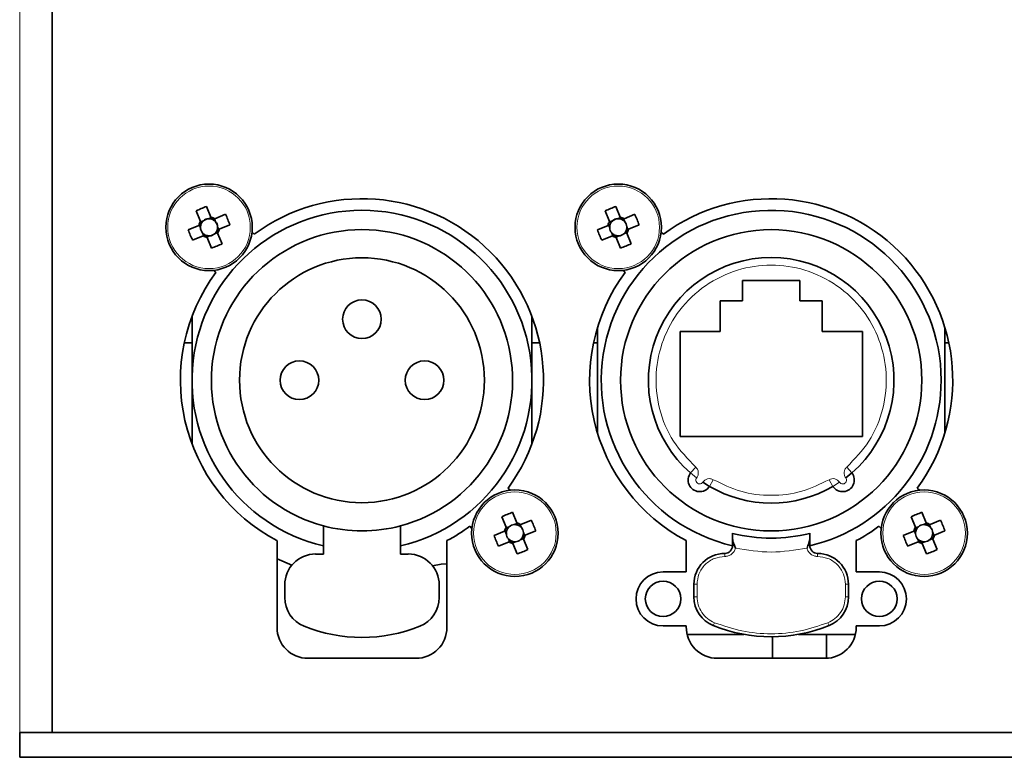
# Model space of a CAD drawing. Header units: millimetres. Extents: x 0 to 1118, y 0 to 864.
# Tile 31 of 85: x 315 to 336, y 201 to 217. Entities that reach past the tile are written whole.
import ezdxf

# ---------------------------------------------------------------- set-up
doc = ezdxf.new("R2010")
doc.units = ezdxf.units.MM

msp = doc.modelspace()

# ---------------------------------------------------------------- linework, layer by layer
at = {"color": 7, "linetype": 'Continuous', "lineweight": 18}
for p, q in [((314.835, 201.326), (314.835, 232.093)), ((329.311, 206.93), (329.421, 207.055)), ((332.68, 207.055), (332.789, 206.93)), ((329.442, 206.826), (329.311, 206.93)), ((329.801, 206.783), (329.717, 206.639)), ((332.383, 206.639), (332.299, 206.783)), ((332.523, 206.729), (332.383, 206.639)), ((330.217, 205.36), (330.26, 205.36)), ((331.84, 205.36), (331.884, 205.36)), ((330.05, 205.193), (330.05, 205.126)), ((332.05, 205.126), (332.05, 205.193)), ((329.384, 204.526), (329.45, 204.526)), ((329.45, 204.526), (329.45, 204.254)), ((332.65, 204.254), (332.65, 204.526)), ((332.65, 204.526), (332.717, 204.526)), ((329.45, 204.254), (329.384, 204.254)), ((332.717, 204.254), (332.65, 204.254)), ((329.825, 203.698), (329.8, 203.636)), ((332.275, 203.698), (332.3, 203.636))]:
    msp.add_line(p, q, dxfattribs=at)
at = {"color": 7, "linetype": 'Continuous', "lineweight": 35}
for p, q in [((315.535, 201.326), (315.535, 232.093)), ((318.962, 212.45), (318.868, 212.679)), ((327.792, 212.45), (327.698, 212.679)), ((318.64, 212.585), (318.734, 212.356)), ((319.276, 212.51), (319.047, 212.415)), ((327.47, 212.585), (327.564, 212.356)), ((328.106, 212.51), (327.877, 212.415)), ((318.699, 212.271), (318.471, 212.177)), ((318.711, 212.276), (318.735, 212.216)), ((318.799, 212.369), (318.739, 212.345)), ((318.967, 212.439), (318.907, 212.414)), ((319.06, 212.351), (319.036, 212.41)), ((319.141, 212.187), (319.37, 212.282)), ((327.529, 212.271), (327.301, 212.177)), ((327.541, 212.276), (327.565, 212.216)), ((327.629, 212.369), (327.569, 212.345)), ((327.797, 212.439), (327.737, 212.414)), ((327.89, 212.351), (327.866, 212.41)), ((327.971, 212.187), (328.2, 212.282)), ((318.565, 211.949), (318.793, 212.043)), ((318.78, 212.108), (318.805, 212.048)), ((318.873, 212.02), (318.933, 212.044)), ((319.041, 212.089), (319.101, 212.114)), ((319.13, 212.183), (319.105, 212.242)), ((319.2, 211.874), (319.106, 212.102)), ((319.894, 212.08), (319.848, 212.127)), ((327.395, 211.949), (327.623, 212.043)), ((327.61, 212.108), (327.635, 212.048)), ((327.703, 212.02), (327.763, 212.044)), ((327.871, 212.089), (327.931, 212.114)), ((327.96, 212.183), (327.935, 212.242)), ((328.03, 211.874), (327.936, 212.102)), ((328.724, 212.08), (328.678, 212.127)), ((318.878, 212.008), (318.972, 211.78)), ((327.708, 212.008), (327.802, 211.78)), ((319.023, 211.302), (319.069, 211.255)), ((327.853, 211.302), (327.899, 211.255)), ((331.667, 211.079), (330.434, 211.079)), ((330.434, 211.079), (330.434, 210.646)), ((331.667, 210.646), (331.667, 211.079)), ((330.434, 210.646), (329.95, 210.646)), ((329.95, 210.646), (329.95, 209.979)), ((332.15, 210.646), (331.667, 210.646)), ((332.15, 209.979), (332.15, 210.646)), ((318.554, 208.929), (318.554, 210.306)), ((325.887, 210.306), (325.887, 208.929)), ((327.3, 207.799), (327.3, 210.06)), ((329.95, 209.979), (329.084, 209.979)), ((329.084, 209.979), (329.084, 207.713)), ((333.017, 209.979), (332.15, 209.979)), ((333.017, 207.713), (333.017, 209.979)), ((334.8, 210.06), (334.8, 207.799)), ((318.388, 209.738), (318.554, 209.738)), ((325.887, 209.738), (326.053, 209.738)), ((327.218, 209.738), (327.3, 209.738)), ((334.8, 209.738), (334.883, 209.738)), ((318.554, 207.552), (318.554, 208.929)), ((325.887, 208.929), (325.887, 207.552)), ((329.084, 207.713), (333.017, 207.713)), ((329.717, 206.639), (329.578, 206.729)), ((332.789, 206.93), (332.658, 206.826)), ((325.417, 206.557), (325.371, 206.603)), ((334.247, 206.557), (334.201, 206.603)), ((325.24, 205.985), (325.334, 205.756)), ((325.562, 205.85), (325.468, 206.079)), ((325.876, 205.91), (325.647, 205.815)), ((334.07, 205.985), (334.164, 205.756)), ((334.392, 205.85), (334.298, 206.079)), ((334.706, 205.91), (334.477, 205.815)), ((321.387, 205.179), (321.387, 205.788)), ((323.054, 205.179), (323.054, 205.788)), ((324.546, 205.778), (324.593, 205.732)), ((325.299, 205.671), (325.071, 205.577)), ((325.311, 205.676), (325.335, 205.616)), ((325.399, 205.769), (325.339, 205.745)), ((325.567, 205.839), (325.507, 205.814)), ((325.66, 205.751), (325.636, 205.81)), ((325.741, 205.587), (325.97, 205.682)), ((333.376, 205.778), (333.423, 205.732)), ((334.129, 205.671), (333.901, 205.577)), ((334.141, 205.676), (334.165, 205.616)), ((334.229, 205.769), (334.169, 205.745)), ((334.397, 205.839), (334.337, 205.814)), ((334.49, 205.751), (334.466, 205.81)), ((334.571, 205.587), (334.8, 205.682)), ((320.387, 205.468), (320.387, 203.596)), ((324.054, 203.596), (324.054, 205.468)), ((325.38, 205.508), (325.405, 205.448)), ((325.641, 205.489), (325.701, 205.514)), ((325.73, 205.583), (325.705, 205.642)), ((325.8, 205.274), (325.706, 205.502)), ((329.217, 205.468), (329.217, 204.795)), ((330.217, 205.36), (330.217, 205.511)), ((331.884, 205.511), (331.884, 205.36)), ((332.884, 204.795), (332.884, 205.468)), ((334.21, 205.508), (334.235, 205.448)), ((334.471, 205.489), (334.531, 205.514)), ((334.56, 205.583), (334.535, 205.642)), ((334.63, 205.274), (334.536, 205.502)), ((325.165, 205.349), (325.393, 205.443)), ((325.473, 205.42), (325.533, 205.444)), ((325.478, 205.408), (325.572, 205.18)), ((330.26, 205.36), (330.277, 205.304)), ((331.823, 205.304), (331.84, 205.36)), ((333.995, 205.349), (334.223, 205.443)), ((334.303, 205.42), (334.363, 205.444)), ((334.308, 205.408), (334.402, 205.18)), ((320.708, 204.94), (320.387, 205.077)), ((321.387, 205.179), (321.22, 205.179)), ((323.22, 205.179), (323.054, 205.179)), ((329.217, 204.795), (328.717, 204.795)), ((333.384, 204.795), (332.884, 204.795)), ((320.554, 204.513), (320.554, 204.241)), ((323.887, 204.241), (323.887, 204.513)), ((329.384, 204.254), (329.384, 204.526)), ((332.717, 204.526), (332.717, 204.254)), ((328.717, 203.628), (329.217, 203.628)), ((329.217, 203.628), (329.217, 203.609)), ((332.884, 203.596), (332.884, 203.628)), ((332.884, 203.628), (333.384, 203.628)), ((330.457, 203.446), (329.234, 203.446)), ((331.077, 203.393), (331.077, 202.929)), ((332.866, 203.446), (331.643, 203.446)), ((332.244, 202.93), (332.244, 203.446)), ((321.054, 202.929), (323.387, 202.929)), ((329.884, 202.929), (332.217, 202.929)), ((314.835, 201.326), (314.835, 200.793)), ((314.835, 201.326), (406.835, 201.326)), ((314.835, 200.793), (406.835, 200.793))]:
    msp.add_line(p, q, dxfattribs=at)
at = {"color": 7, "linetype": 'Continuous', "lineweight": 35, "flags": 128}
msp.add_lwpolyline([(323.743, 204.927), (323.928, 204.958), (324.054, 204.969)], dxfattribs=at)
at = {"color": 7, "linetype": 'Continuous', "lineweight": 35}
for centre, radius in [((318.92, 212.229), 0.933), ((327.75, 212.229), 0.933), ((331.05, 208.929), 3.25), ((322.22, 208.929), 2.642), ((322.22, 210.246), 0.417), ((320.87, 208.929), 0.417), ((323.57, 208.929), 0.417), ((325.52, 205.629), 0.933), ((334.35, 205.629), 0.933), ((328.717, 204.211), 0.383), ((333.384, 204.211), 0.383)]:
    msp.add_circle(centre, radius, dxfattribs=at)
at = {"color": 7, "linetype": 'Continuous', "lineweight": 18}
for centre in [(318.92, 212.229), (327.75, 212.229), (325.52, 205.629), (334.35, 205.629)]:
    msp.add_circle(centre, 0.891, dxfattribs=at)
at = {"color": 7, "linetype": 'Continuous', "lineweight": 35}
for centre, radius, start, end in [((320.15, 209.253), 3.658, 110.5162, 114.3803), ((322.22, 208.929), 3.917, 323.5653, 126.4347), ((328.98, 209.253), 3.658, 110.5162, 114.3803), ((331.05, 208.929), 3.917, 323.5653, 126.4347), ((322.22, 208.929), 3.667, 283.1366, 256.8634), ((315.944, 211), 3.658, 20.5162, 24.3803), ((331.05, 208.929), 3.667, 0, 256.8634), ((324.774, 211), 3.658, 20.5162, 24.3803), ((318.92, 212.229), 0.225, 145.6789, 169.2177), ((318.92, 212.229), 0.185, 160.7301, 184.018), ((318.92, 212.229), 0.185, 154.1665, 160.7301), ((318.92, 212.229), 0.185, 130.8785, 154.1665), ((318.92, 212.229), 0.185, 94.018, 130.8785), ((318.92, 212.229), 0.185, 70.7301, 94.018), ((318.92, 212.229), 0.225, 55.6789, 79.2177), ((318.92, 212.229), 0.185, 64.1665, 70.7301), ((318.92, 212.229), 0.185, 40.8785, 64.1665), ((318.92, 212.229), 0.185, 4.018, 40.8785), ((327.75, 212.229), 0.225, 145.6789, 169.2177), ((327.75, 212.229), 0.185, 160.7301, 184.018), ((327.75, 212.229), 0.185, 154.1665, 160.7301), ((327.75, 212.229), 0.185, 130.8785, 154.1665), ((327.75, 212.229), 0.185, 94.018, 130.8785), ((327.75, 212.229), 0.185, 70.7301, 94.018), ((327.75, 212.229), 0.225, 55.6789, 79.2177), ((327.75, 212.229), 0.185, 64.1665, 70.7301), ((327.75, 212.229), 0.185, 40.8785, 64.1665), ((327.75, 212.229), 0.185, 4.018, 40.8785), ((321.897, 213.459), 3.658, 200.5162, 204.3803), ((318.92, 212.229), 0.185, 184.018, 220.8785), ((318.92, 212.229), 0.185, 220.8785, 244.1665), ((318.92, 212.229), 0.225, 235.6789, 259.2177), ((318.92, 212.229), 0.185, 244.1665, 250.7301), ((318.92, 212.229), 0.185, 250.7301, 274.018), ((318.92, 212.229), 0.185, 274.018, 310.8785), ((322.22, 208.929), 3.25, 284.8572, 255.1428), ((318.92, 212.229), 0.185, 310.8785, 334.1665), ((318.92, 212.229), 0.185, 334.1665, 340.7301), ((318.92, 212.229), 0.185, 340.7301, 4.018), ((318.92, 212.229), 0.225, 325.6789, 349.2177), ((330.727, 213.459), 3.658, 200.5162, 204.3803), ((327.75, 212.229), 0.185, 184.018, 220.8785), ((327.75, 212.229), 0.185, 220.8785, 244.1665), ((327.75, 212.229), 0.225, 235.6789, 259.2177), ((327.75, 212.229), 0.185, 244.1665, 250.7301), ((327.75, 212.229), 0.185, 250.7301, 274.018), ((327.75, 212.229), 0.185, 274.018, 310.8785), ((327.75, 212.229), 0.185, 310.8785, 334.1665), ((327.75, 212.229), 0.185, 334.1665, 340.7301), ((327.75, 212.229), 0.185, 340.7301, 4.018), ((327.75, 212.229), 0.225, 325.6789, 349.2177), ((317.69, 215.206), 3.658, 290.5162, 294.3803), ((326.52, 215.206), 3.658, 290.5162, 294.3803), ((331.05, 208.929), 2.65, 311.0073, 228.9927), ((322.22, 208.929), 3.917, 143.5653, 242.0899), ((331.05, 208.929), 3.917, 143.5653, 242.0899), ((331.05, 208.929), 3.667, 283.1366, 0), ((329.508, 206.775), 0.25, 141.6964, 327.1036), ((332.593, 206.775), 0.25, 212.8964, 38.3036), ((331.05, 208.929), 2.65, 239.8073, 300.1927), ((326.75, 202.653), 3.658, 110.5162, 114.3803), ((322.544, 204.4), 3.658, 20.5162, 24.3803), ((335.58, 202.653), 3.658, 110.5162, 114.3803), ((331.374, 204.4), 3.658, 20.5162, 24.3803), ((322.22, 208.929), 3.25, 255.1428, 284.8572), ((322.22, 208.929), 3.917, 297.9101, 306.4347), ((325.52, 205.629), 0.225, 145.6789, 169.2177), ((325.52, 205.629), 0.185, 160.7301, 184.018), ((325.52, 205.629), 0.185, 154.1665, 160.7301), ((325.52, 205.629), 0.185, 130.8785, 154.1665), ((325.52, 205.629), 0.185, 94.018, 130.8785), ((325.52, 205.629), 0.185, 70.7301, 94.018), ((325.52, 205.629), 0.225, 55.6789, 79.2177), ((325.52, 205.629), 0.185, 64.1665, 70.7301), ((325.52, 205.629), 0.185, 40.8785, 64.1665), ((325.52, 205.629), 0.185, 4.018, 40.8785), ((331.05, 208.929), 3.917, 297.9101, 306.4347), ((334.35, 205.629), 0.225, 145.6789, 169.2177), ((334.35, 205.629), 0.185, 160.7301, 184.018), ((334.35, 205.629), 0.185, 154.1665, 160.7301), ((334.35, 205.629), 0.185, 130.8785, 154.1665), ((334.35, 205.629), 0.185, 94.018, 130.8785), ((334.35, 205.629), 0.185, 70.7301, 94.018), ((334.35, 205.629), 0.225, 55.6789, 79.2177), ((334.35, 205.629), 0.185, 64.1665, 70.7301), ((334.35, 205.629), 0.185, 40.8785, 64.1665), ((334.35, 205.629), 0.185, 4.018, 40.8785), ((328.497, 206.859), 3.658, 200.5162, 204.3803), ((325.52, 205.629), 0.185, 184.018, 220.8785), ((325.52, 205.629), 0.185, 220.8785, 244.1665), ((325.52, 205.629), 0.185, 244.1665, 250.7301), ((325.52, 205.629), 0.185, 250.7301, 274.018), ((325.52, 205.629), 0.185, 274.018, 310.8785), ((325.52, 205.629), 0.185, 310.8785, 334.1665), ((325.52, 205.629), 0.185, 334.1665, 340.7301), ((325.52, 205.629), 0.185, 340.7301, 4.018), ((325.52, 205.629), 0.225, 325.6789, 349.2177), ((331.05, 208.929), 3.407, 255.8406, 284.1594), ((337.327, 206.859), 3.658, 200.5162, 204.3803), ((334.35, 205.629), 0.185, 184.018, 220.8785), ((334.35, 205.629), 0.185, 220.8785, 244.1665), ((334.35, 205.629), 0.185, 244.1665, 250.7301), ((334.35, 205.629), 0.185, 250.7301, 274.018), ((334.35, 205.629), 0.185, 274.018, 310.8785), ((334.35, 205.629), 0.185, 310.8785, 334.1665), ((334.35, 205.629), 0.185, 334.1665, 340.7301), ((334.35, 205.629), 0.185, 340.7301, 4.018), ((334.35, 205.629), 0.225, 325.6789, 349.2177), ((325.52, 205.629), 0.225, 235.6789, 259.2177), ((324.29, 208.606), 3.658, 290.5162, 294.3803), ((330.05, 205.36), 0.167, 270, 360), ((332.05, 205.36), 0.167, 180, 270), ((334.35, 205.629), 0.225, 235.6789, 259.2177), ((333.12, 208.606), 3.658, 290.5162, 294.3803), ((321.22, 204.513), 0.667, 90, 180), ((323.22, 204.513), 0.667, 0, 90), ((330.05, 204.526), 0.667, 90, 180), ((332.05, 204.526), 0.667, 360, 90), ((328.717, 204.211), 0.583, 90, 270), ((333.384, 204.211), 0.583, 270, 90), ((321.22, 204.241), 0.667, 180, 247.9757), ((323.22, 204.241), 0.667, 292.0243, 360), ((330.05, 204.254), 0.667, 180, 247.9757), ((332.05, 204.254), 0.667, 292.0243, 0), ((321.054, 203.596), 0.667, 180, 270), ((322.22, 206.713), 3.333, 247.9757, 292.0243), ((323.387, 203.596), 0.667, 270, 0), ((329.884, 203.596), 0.667, 178.8545, 270), ((331.05, 206.726), 3.333, 247.9757, 292.0243), ((332.217, 203.596), 0.667, 270, 360)]:
    msp.add_arc(centre, radius, start, end, dxfattribs=at)
at = {"color": 7, "linetype": 'Continuous', "lineweight": 18}
for centre, start, end in [((329.508, 206.775), 141.6964, 327.1036), ((332.593, 206.775), 212.8964, 38.3036)]:
    msp.add_arc(centre, 0.0833, start, end, dxfattribs=at)
at = {"color": 7, "linetype": 'Continuous', "lineweight": 35}
for centre, major_axis, start_param, end_param in [((318.911, 212.251), (-0.063, 0.151), 5.913772, 6.652598), ((318.941, 212.238), (0.151, 0.063), 5.913772, 6.652598), ((327.741, 212.251), (-0.063, 0.151), 5.913772, 6.652598), ((327.771, 212.238), (0.151, 0.063), 5.913772, 6.652598), ((318.899, 212.221), (0.151, 0.063), 2.77218, 3.511006), ((318.929, 212.208), (-0.063, 0.151), 2.77218, 3.511006), ((327.729, 212.221), (0.151, 0.063), 2.77218, 3.511006), ((327.759, 212.208), (-0.063, 0.151), 2.77218, 3.511006), ((325.511, 205.651), (-0.063, 0.151), 5.913772, 6.652598), ((325.541, 205.638), (0.151, 0.063), 5.913772, 6.652598), ((334.341, 205.651), (-0.063, 0.151), 5.913772, 6.652598), ((334.371, 205.638), (0.151, 0.063), 5.913772, 6.652598), ((325.499, 205.621), (0.151, 0.063), 2.77218, 3.511006), ((325.529, 205.608), (-0.063, 0.151), 2.77218, 3.511006), ((334.329, 205.621), (0.151, 0.063), 2.77218, 3.511006), ((334.359, 205.608), (-0.063, 0.151), 2.77218, 3.511006)]:
    msp.add_ellipse(centre, major_axis=major_axis, ratio=0.990116, start_param=start_param, end_param=end_param, dxfattribs=at)
for points, knots in [([(318.745, 212.291), (318.743, 212.289), (318.728, 212.284), (318.713, 212.277), (318.701, 212.272), (318.699, 212.271)], [0, 0, 0, 0, 0.160618, 0.883257, 1, 1, 1, 1]), ([(318.734, 212.356), (318.735, 212.355), (318.74, 212.342), (318.746, 212.327), (318.752, 212.313), (318.753, 212.31)], [0, 0, 0, 0, 0.116743, 0.839382, 1, 1, 1, 1]), ([(318.981, 212.404), (318.98, 212.407), (318.974, 212.421), (318.968, 212.436), (318.963, 212.449), (318.962, 212.45)], [0, 0, 0, 0, 0.160618, 0.883257, 1, 1, 1, 1]), ([(319.047, 212.415), (319.045, 212.415), (319.033, 212.409), (319.018, 212.403), (319.004, 212.397), (319.001, 212.396)], [0, 0, 0, 0, 0.116743, 0.839382, 1, 1, 1, 1]), ([(327.575, 212.291), (327.573, 212.289), (327.558, 212.284), (327.543, 212.277), (327.531, 212.272), (327.529, 212.271)], [0, 0, 0, 0, 0.160618, 0.883257, 1, 1, 1, 1]), ([(327.564, 212.356), (327.565, 212.355), (327.57, 212.342), (327.576, 212.327), (327.582, 212.313), (327.583, 212.31)], [0, 0, 0, 0, 0.116743, 0.839382, 1, 1, 1, 1]), ([(327.811, 212.404), (327.81, 212.407), (327.804, 212.421), (327.798, 212.436), (327.793, 212.449), (327.792, 212.45)], [0, 0, 0, 0, 0.160618, 0.883257, 1, 1, 1, 1]), ([(327.877, 212.415), (327.875, 212.415), (327.863, 212.409), (327.848, 212.403), (327.834, 212.397), (327.831, 212.396)], [0, 0, 0, 0, 0.116743, 0.839382, 1, 1, 1, 1]), ([(318.793, 212.043), (318.795, 212.044), (318.807, 212.049), (318.822, 212.056), (318.837, 212.061), (318.839, 212.063)], [0, 0, 0, 0, 0.116743, 0.839382, 1, 1, 1, 1]), ([(318.859, 212.054), (318.86, 212.052), (318.866, 212.037), (318.872, 212.022), (318.877, 212.01), (318.878, 212.008)], [0, 0, 0, 0, 0.160618, 0.883257, 1, 1, 1, 1]), ([(319.106, 212.102), (319.105, 212.104), (319.1, 212.116), (319.094, 212.132), (319.088, 212.146), (319.087, 212.149)], [0, 0, 0, 0, 0.116743, 0.839382, 1, 1, 1, 1]), ([(319.095, 212.168), (319.098, 212.169), (319.112, 212.175), (319.127, 212.181), (319.14, 212.187), (319.141, 212.187)], [0, 0, 0, 0, 0.160618, 0.883257, 1, 1, 1, 1]), ([(327.623, 212.043), (327.625, 212.044), (327.637, 212.049), (327.652, 212.056), (327.667, 212.061), (327.669, 212.063)], [0, 0, 0, 0, 0.116743, 0.839382, 1, 1, 1, 1]), ([(327.689, 212.054), (327.69, 212.052), (327.696, 212.037), (327.702, 212.022), (327.707, 212.01), (327.708, 212.008)], [0, 0, 0, 0, 0.160618, 0.883257, 1, 1, 1, 1]), ([(327.936, 212.102), (327.935, 212.104), (327.93, 212.116), (327.924, 212.132), (327.918, 212.146), (327.917, 212.149)], [0, 0, 0, 0, 0.1167429, 0.8393822, 1, 1, 1, 1]), ([(327.925, 212.168), (327.928, 212.169), (327.942, 212.175), (327.957, 212.181), (327.97, 212.187), (327.971, 212.187)], [0, 0, 0, 0, 0.160618, 0.883257, 1, 1, 1, 1]), ([(325.345, 205.691), (325.343, 205.689), (325.328, 205.684), (325.313, 205.677), (325.301, 205.672), (325.299, 205.671)], [0, 0, 0, 0, 0.160618, 0.883257, 1, 1, 1, 1]), ([(325.334, 205.756), (325.335, 205.755), (325.34, 205.742), (325.346, 205.727), (325.352, 205.713), (325.353, 205.71)], [0, 0, 0, 0, 0.116743, 0.839382, 1, 1, 1, 1]), ([(325.581, 205.804), (325.58, 205.807), (325.574, 205.821), (325.568, 205.836), (325.563, 205.849), (325.562, 205.85)], [0, 0, 0, 0, 0.160618, 0.883257, 1, 1, 1, 1]), ([(325.647, 205.815), (325.645, 205.815), (325.633, 205.809), (325.618, 205.803), (325.604, 205.797), (325.601, 205.796)], [0, 0, 0, 0, 0.116743, 0.839382, 1, 1, 1, 1]), ([(334.175, 205.691), (334.173, 205.689), (334.158, 205.684), (334.143, 205.677), (334.131, 205.672), (334.129, 205.671)], [0, 0, 0, 0, 0.160618, 0.883257, 1, 1, 1, 1]), ([(334.164, 205.756), (334.165, 205.755), (334.17, 205.742), (334.176, 205.727), (334.182, 205.713), (334.183, 205.71)], [0, 0, 0, 0, 0.116743, 0.839382, 1, 1, 1, 1]), ([(334.411, 205.804), (334.41, 205.807), (334.404, 205.821), (334.398, 205.836), (334.393, 205.849), (334.392, 205.85)], [0, 0, 0, 0, 0.160618, 0.883257, 1, 1, 1, 1]), ([(334.477, 205.815), (334.475, 205.815), (334.463, 205.809), (334.448, 205.803), (334.434, 205.797), (334.431, 205.796)], [0, 0, 0, 0, 0.116743, 0.839382, 1, 1, 1, 1]), ([(325.393, 205.443), (325.395, 205.444), (325.407, 205.449), (325.422, 205.456), (325.437, 205.461), (325.439, 205.463)], [0, 0, 0, 0, 0.116743, 0.839382, 1, 1, 1, 1]), ([(325.459, 205.454), (325.46, 205.452), (325.466, 205.437), (325.472, 205.422), (325.477, 205.41), (325.478, 205.408)], [0, 0, 0, 0, 0.160618, 0.883257, 1, 1, 1, 1]), ([(325.706, 205.502), (325.705, 205.504), (325.7, 205.516), (325.694, 205.532), (325.688, 205.546), (325.687, 205.549)], [0, 0, 0, 0, 0.1167429, 0.8393822, 1, 1, 1, 1]), ([(325.695, 205.568), (325.698, 205.569), (325.712, 205.575), (325.727, 205.581), (325.74, 205.587), (325.741, 205.587)], [0, 0, 0, 0, 0.160618, 0.883257, 1, 1, 1, 1]), ([(330.217, 205.511), (330.217, 205.536), (330.217, 205.585), (330.217, 205.621), (330.217, 205.625), (330.217, 205.626)], [0, 0, 0, 0, 0.377271, 0.754863, 1, 1, 1, 1]), ([(330.217, 205.511), (330.219, 205.496), (330.224, 205.448), (330.246, 205.395), (330.26, 205.36)], [0, 0, 0, 0, 0.334586, 1, 1, 1, 1]), ([(331.84, 205.36), (331.857, 205.4), (331.878, 205.453), (331.882, 205.5), (331.884, 205.511)], [0, 0, 0, 0, 0.752751, 1, 1, 1, 1]), ([(331.884, 205.626), (331.884, 205.623), (331.884, 205.616), (331.884, 205.571), (331.884, 205.529), (331.884, 205.511)], [0, 0, 0, 0, 0.367496, 0.73481, 1, 1, 1, 1]), ([(334.223, 205.443), (334.225, 205.444), (334.237, 205.449), (334.252, 205.456), (334.267, 205.461), (334.269, 205.463)], [0, 0, 0, 0, 0.116743, 0.839382, 1, 1, 1, 1]), ([(334.289, 205.454), (334.29, 205.452), (334.296, 205.437), (334.302, 205.422), (334.307, 205.41), (334.308, 205.408)], [0, 0, 0, 0, 0.160618, 0.883257, 1, 1, 1, 1]), ([(334.536, 205.502), (334.535, 205.504), (334.53, 205.516), (334.524, 205.532), (334.518, 205.546), (334.517, 205.549)], [0, 0, 0, 0, 0.1167429, 0.8393822, 1, 1, 1, 1]), ([(334.525, 205.568), (334.528, 205.569), (334.542, 205.575), (334.557, 205.581), (334.57, 205.587), (334.571, 205.587)], [0, 0, 0, 0, 0.160618, 0.883257, 1, 1, 1, 1])]:
    msp.add_open_spline(points, degree=3, knots=knots, dxfattribs=at)
at = {"color": 7, "linetype": 'Continuous', "lineweight": 18}
for points, knots in [([(329.421, 207.055), (329.25, 207.232), (328.899, 207.594), (328.606, 208.311), (328.532, 209.073), (328.69, 209.812), (329.056, 210.473), (329.612, 211.003), (330.303, 211.338), (331.05, 211.449), (331.797, 211.338), (332.489, 211.003), (333.045, 210.473), (333.41, 209.812), (333.568, 209.073), (333.494, 208.311), (333.201, 207.594), (332.851, 207.232), (332.68, 207.055)], [0, 0, 0, 0, 0.061041, 0.125, 0.188959, 0.25, 0.311041, 0.375, 0.438959, 0.5, 0.561041, 0.625, 0.688959, 0.75, 0.811041, 0.875, 0.938959, 1, 1, 1, 1]), ([(329.442, 206.826), (329.454, 206.844), (329.476, 206.88), (329.481, 206.946), (329.464, 207.009), (329.435, 207.04), (329.421, 207.055)], [0, 0, 0, 0, 0.250679, 0.500186, 0.759382, 1, 1, 1, 1]), ([(332.68, 207.055), (332.665, 207.04), (332.636, 207.008), (332.619, 206.945), (332.625, 206.88), (332.647, 206.844), (332.658, 206.826)], [0, 0, 0, 0, 0.250679, 0.500186, 0.759382, 1, 1, 1, 1]), ([(329.801, 206.783), (329.782, 206.792), (329.743, 206.809), (329.677, 206.804), (329.617, 206.778), (329.59, 206.745), (329.578, 206.729)], [0, 0, 0, 0, 0.2506791, 0.5001864, 0.7593816, 1, 1, 1, 1]), ([(332.299, 206.783), (332.106, 206.689), (331.712, 206.498), (331.05, 206.42), (330.388, 206.498), (329.995, 206.689), (329.801, 206.783)], [0, 0, 0, 0, 0.24561, 0.5, 0.75439, 1, 1, 1, 1]), ([(332.523, 206.729), (332.509, 206.746), (332.483, 206.779), (332.422, 206.805), (332.357, 206.809), (332.318, 206.791), (332.299, 206.783)], [0, 0, 0, 0, 0.250679, 0.500186, 0.759382, 1, 1, 1, 1]), ([(330.277, 205.304), (330.269, 205.28), (330.252, 205.231), (330.197, 205.173), (330.127, 205.133), (330.075, 205.129), (330.05, 205.126)], [0, 0, 0, 0, 0.2429429, 0.5, 0.7570571, 1, 1, 1, 1]), ([(331.823, 205.304), (331.832, 205.28), (331.849, 205.231), (331.904, 205.173), (331.973, 205.133), (332.025, 205.129), (332.05, 205.126)], [0, 0, 0, 0, 0.2429429, 0.5, 0.7570571, 1, 1, 1, 1]), ([(330.05, 205.126), (329.975, 205.118), (329.858, 205.106), (329.718, 205.031), (329.623, 204.954), (329.545, 204.858), (329.471, 204.718), (329.458, 204.602), (329.45, 204.526)], [0, 0, 0, 0, 0.239443, 0.369626, 0.5, 0.630183, 0.760557, 1, 1, 1, 1]), ([(332.65, 204.526), (332.642, 204.602), (332.63, 204.718), (332.555, 204.858), (332.477, 204.953), (332.382, 205.031), (332.242, 205.106), (332.126, 205.118), (332.05, 205.126)], [0, 0, 0, 0, 0.2394429, 0.3696263, 0.4999999, 0.6301834, 0.7605571, 1, 1, 1, 1]), ([(329.45, 204.254), (329.455, 204.196), (329.465, 204.077), (329.546, 203.914), (329.667, 203.778), (329.773, 203.724), (329.825, 203.698)], [0, 0, 0, 0, 0.24442, 0.5, 0.75558, 1, 1, 1, 1]), ([(332.275, 203.698), (332.327, 203.724), (332.433, 203.778), (332.554, 203.914), (332.635, 204.077), (332.645, 204.196), (332.65, 204.254)], [0, 0, 0, 0, 0.24442, 0.5, 0.75558, 1, 1, 1, 1]), ([(329.825, 203.698), (330.022, 203.631), (330.418, 203.495), (331.05, 203.442), (331.682, 203.495), (332.079, 203.631), (332.275, 203.698)], [0, 0, 0, 0, 0.247677, 0.5, 0.752323, 1, 1, 1, 1])]:
    msp.add_open_spline(points, degree=3, knots=knots, dxfattribs=at)
msp.add_open_spline([(330.277, 205.304), (330.535, 205.263), (331.05, 205.182), (331.566, 205.263), (331.823, 205.304)], degree=3, dxfattribs=at)

doc.saveas('drawing.dxf')
